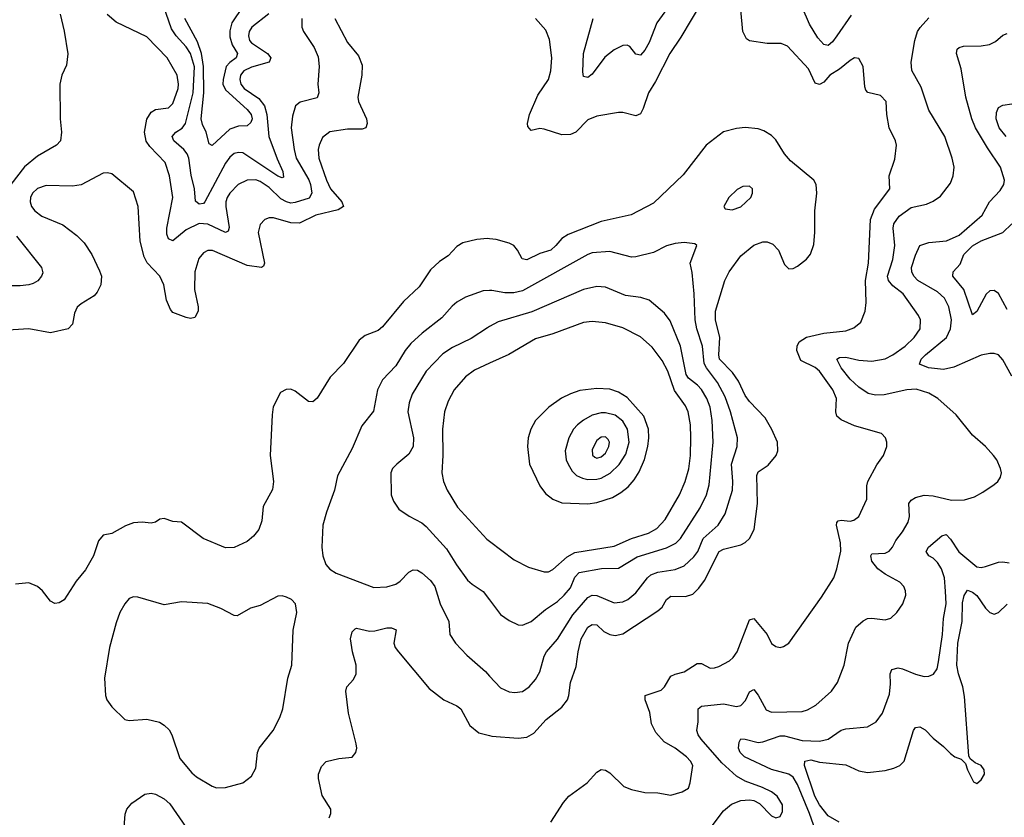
# Model space of a CAD drawing. Header units: inches. Extents: x 1245430 to 1420861, y 606325 to 671315.
# Tile 178 of 256: x 1367849 to 1372356, y 615593 to 619245. Entities that reach past the tile are written whole.
import ezdxf

# ---------------------------------------------------------------- set-up
doc = ezdxf.new("R2010")
doc.units = ezdxf.units.IN
doc.header["$MEASUREMENT"] = 0
doc.layers.add('B3661', color=7, linetype='Continuous')
doc.layers.add('B3671', color=7, linetype='Continuous')

msp = doc.modelspace()

# ---------------------------------------------------------------- linework, layer by layer
at = {"layer": 'B3661', "color": 5}
for points, elevation in [([(1368989.2, 619270.8), (1368911.1, 619210), (1368899.1, 619190), (1368895.5, 619170), (1368901.1, 619150), (1368910, 619138.5), (1368983.5, 619090), (1368998.8, 619070), (1368990.1, 619049.9), (1368910, 619027.5), (1368874.6, 619010), (1368859.3, 618990), (1368855.9, 618970), (1368861.2, 618950), (1368875.5, 618930), (1368943.4, 618883.4), (1368969.8, 618849.8), (1368979.6, 618810), (1368989.1, 618710), (1369026.8, 618606.8), (1369053.1, 618550), (1369055.8, 618524.2), (1369050, 618521), (1369030, 618527.7), (1368870, 618634.6), (1368850, 618637), (1368830, 618631.2), (1368810, 618614.6), (1368790, 618587), (1368696.3, 618410), (1368690, 618403.7), (1368670, 618400.2), (1368653.8, 618413.8), (1368649.2, 618470), (1368633, 618533), (1368623, 618610), (1368616, 618630), (1368600.2, 618650), (1368554.9, 618690), (1368546.2, 618710), (1368563.5, 618730), (1368592.6, 618747.4), (1368608, 618770), (1368642.9, 618910), (1368648.3, 619028.3), (1368630, 619089.8), (1368610, 619120.2), (1368564.7, 619170), (1368543.3, 619203.3), (1368507.4, 619307.4)], 840), ([(1368870, 619304.9), (1368820.2, 619230), (1368810, 619193.3), (1368810, 619166.7), (1368821.9, 619130), (1368845.1, 619090), (1368839.8, 619070), (1368810, 619048.7), (1368793.5, 619030), (1368780.7, 618970), (1368779.2, 618950), (1368790, 618922.7), (1368890, 618834.1), (1368908.8, 618810), (1368912.4, 618790), (1368906.5, 618773.5), (1368890, 618758.6), (1368850, 618756.8), (1368810, 618743.2), (1368730, 618668.3), (1368716.2, 618676.2), (1368702.6, 618730), (1368685.1, 618765.1), (1368679.7, 618790), (1368691, 618909), (1368690.5, 619030), (1368681.4, 619090), (1368662.6, 619142.6), (1368605, 619250)], 820), ([(1368034, 619270), (1368052.6, 619192.6), (1368069, 619089), (1368063.2, 619036.8), (1368041.1, 618990), (1368032, 618950), (1368033.2, 618790), (1368040.2, 618730), (1368034.9, 618690), (1368017.1, 618670), (1367930, 618620.3), (1367870, 618570.7), (1367808.3, 618490)], 860), ([(1369139.8, 619250), (1369139.7, 619210), (1369147.1, 619190), (1369196.9, 619116.9), (1369215.2, 619075.2), (1369219.6, 619030), (1369213.5, 618950), (1369217.3, 618910), (1369210, 618887.4), (1369133.2, 618866.8), (1369111.7, 618850), (1369097.1, 618802.9), (1369090.9, 618750), (1369104.7, 618650), (1369114.8, 618610), (1369172.1, 618512.1), (1369180.3, 618490), (1369185.5, 618450), (1369173.2, 618426.8), (1369110, 618407.1), (1369090, 618404.8), (1369070, 618410.3), (1369044.6, 618424.6), (1368990, 618477), (1368950, 618503.9), (1368929, 618511), (1368890, 618509.1), (1368849.2, 618490), (1368810.2, 618450), (1368798.5, 618430), (1368792.5, 618410), (1368792.7, 618390), (1368807.1, 618292.9), (1368803.4, 618276.6), (1368790, 618270.7), (1368710, 618308.1), (1368670, 618310.8), (1368610, 618283.2), (1368550, 618231.8), (1368530, 618241.5), (1368522.9, 618262.9), (1368522.7, 618290), (1368549.1, 618430), (1368535, 618530), (1368514.3, 618590), (1368444, 618664), (1368427.9, 618687.9), (1368419.7, 618730), (1368431.1, 618788.9), (1368450, 618821.8), (1368470, 618833.6), (1368530, 618841.2), (1368550, 618860.3), (1368573.9, 618930), (1368575.6, 618950), (1368569.8, 618990), (1368523.6, 619070), (1368430, 619166.2), (1368290, 619233.4), (1368248.6, 619268.6)], 860), ([(1369291.5, 619250), (1369350, 619139.5), (1369399.2, 619079.2), (1369415.9, 619035.9), (1369415.6, 618990), (1369396.5, 618890), (1369399.3, 618870), (1369435.6, 618790), (1369438.9, 618770), (1369433.4, 618750), (1369416.5, 618743.5), (1369350, 618743.1), (1369268.6, 618731.4), (1369235.2, 618704.8), (1369218.8, 618670), (1369214.5, 618650), (1369218.7, 618610), (1369253, 618510), (1369272.1, 618470), (1369323.8, 618410), (1369331.1, 618388.9), (1369306.2, 618373.8), (1369204, 618350), (1369130, 618313.4), (1369090, 618313.9), (1369010, 618338), (1368990, 618338), (1368970.2, 618329.8), (1368950, 618307), (1368940.9, 618270), (1368969, 618130), (1368964.4, 618115.6), (1368954.8, 618110), (1368890, 618119.3), (1368731.8, 618188.2), (1368710, 618187.3), (1368690, 618176.9), (1368668.9, 618151.1), (1368650.8, 618090), (1368649.5, 618010), (1368665.8, 617930), (1368665.2, 617910), (1368650, 617880.5), (1368630, 617876.4), (1368610, 617881.7), (1368550, 617904.5), (1368538.3, 617918.3), (1368520.9, 617960.9), (1368507.7, 618030), (1368499.8, 618050), (1368489.7, 618070), (1368431.4, 618131.4), (1368419.1, 618159.1), (1368400.7, 618230), (1368391.6, 618390), (1368370, 618456), (1368270, 618538.9), (1368250, 618544), (1368230, 618542.6), (1368130, 618487.9), (1368090, 618482.8), (1367970, 618486), (1367930, 618471.6), (1367907.7, 618450), (1367898.4, 618430), (1367896.9, 618410), (1367902.6, 618390), (1367917.4, 618370), (1367950, 618344.9), (1368045.3, 618305.3), (1368110, 618256.9), (1368143.1, 618223.1), (1368178.5, 618170), (1368214.2, 618094.2), (1368222.6, 618070), (1368219.7, 618030), (1368203.6, 617996.4), (1368190, 617980.5), (1368130, 617944.4), (1368111.9, 617928.1), (1368099, 617901), (1368090.3, 617850), (1368070.2, 617829.8), (1367990, 617810.9), (1367890, 617828.9), (1367720.7, 617819.3)], 880), ([(1367834, 618254), (1367949, 618110), (1367955, 618085), (1367949.1, 618070), (1367931.4, 618048.6), (1367910, 618036.1), (1367890, 618030.8), (1367850, 618025.6), (1367790, 618026.6)], 860), ([(1370000, 618241.9), (1369990, 618243.1), (1369941.2, 618238.8), (1369877.5, 618222.5), (1369850, 618206), (1369810, 618163.5), (1369770, 618137.7), (1369730, 618099.8), (1369677.8, 618022.2), (1369605.3, 617954.7), (1369510, 617838), (1369490, 617821.6), (1369430, 617798), (1369403.4, 617776.6), (1369330.3, 617670), (1369270, 617607.3), (1369210, 617512.3), (1369190, 617495.1), (1369170, 617497), (1369110, 617543.7), (1369090, 617552.3), (1369067.9, 617552.1), (1369042.4, 617537.6), (1369008.5, 617471.5), (1369004.1, 617435.9), (1368995.3, 617250), (1369010.3, 617130), (1369006.1, 617093.9), (1368963.8, 617016.2), (1368956.5, 616950), (1368942.8, 616910), (1368919.6, 616880.4), (1368890, 616855.6), (1368830, 616827.6), (1368790, 616827.3), (1368688.7, 616868.7), (1368590, 616943.7), (1368550, 616947), (1368510, 616960.9), (1368490, 616958), (1368470, 616944.5), (1368450, 616939.6), (1368410, 616944.2), (1368370, 616941.6), (1368332.9, 616927.1), (1368270, 616892.3), (1368230, 616885.2), (1368210, 616859), (1368187.2, 616790), (1368150, 616725.6), (1368106.7, 616673.3), (1368051.9, 616588.1), (1368030, 616575.1), (1368010, 616572.3), (1367990, 616582.7), (1367952.3, 616630), (1367930, 616649.2), (1367890, 616666), (1367830, 616659.6)], 920), ([(1370000, 618004.4), (1369970, 618003.1), (1369890, 617973.6), (1369850, 617950.9), (1369827.7, 617932.3), (1369781, 617879), (1369691.4, 617810), (1369638.6, 617761.4), (1369613.5, 617730), (1369570, 617660.3), (1369510, 617595.4), (1369487.3, 617550), (1369468.4, 617451.6), (1369415.5, 617384.5), (1369370, 617282), (1369304.2, 617155.8), (1369289.1, 617090), (1369252.8, 616990), (1369236.5, 616930), (1369231.8, 616830), (1369235.8, 616790), (1369250.5, 616750), (1369269, 616729), (1369297.3, 616710), (1369470, 616644.9), (1369528.7, 616648.7), (1369570, 616660.9), (1369590, 616673.7), (1369630, 616714.6), (1369650, 616726.3), (1369670, 616723.9), (1369690, 616712.9), (1369730, 616676.5), (1369748.7, 616650), (1369773.5, 616570), (1369813.6, 616490), (1369818, 616430), (1369843.7, 616390), (1369895.6, 616335.6), (1369980.4, 616260.4), (1370000, 616239.3)], 940), ([(1370000, 617839.7), (1369990, 617834.4), (1369915.6, 617784.4), (1369830, 617744.1), (1369785.4, 617714.6), (1369710, 617636.1), (1369645.7, 617530), (1369631, 617490), (1369624.8, 617450), (1369651, 617330), (1369650.1, 617290), (1369630, 617254.7), (1369575.3, 617210), (1369555.8, 617190), (1369547.2, 617170), (1369548.9, 617070), (1369560, 617039.9), (1369584.4, 617004.4), (1369631.1, 616971.1), (1369690, 616940.7), (1369710, 616923.6), (1369802.1, 616822.1), (1369848.5, 616748.5), (1369899.2, 616679.2), (1369920, 616660), (1369970, 616627.4), (1370000, 616587.9)], 960), ([(1370000, 617671.8), (1369930, 617639.8), (1369890, 617609.8), (1369838, 617550), (1369810, 617498.4), (1369793.8, 617450), (1369784.6, 617370), (1369786, 617250), (1369781.6, 617170), (1369789.2, 617130), (1369805, 617090), (1369853.2, 617013.2), (1369987.1, 616867), (1370000, 616857.3)], 980), ([(1369266, 615590), (1369272.3, 615610), (1369272.3, 615630), (1369233.2, 615693.2), (1369216.8, 615770), (1369217.2, 615790), (1369230, 615824.9), (1369251.1, 615848.9), (1369310, 615862), (1369370, 615868), (1369387, 615890), (1369391.3, 615910), (1369389.4, 615930), (1369354.3, 616070), (1369342, 616170), (1369346, 616190), (1369376.8, 616223.2), (1369389.7, 616250.3), (1369389.7, 616290), (1369371.9, 616350), (1369362.4, 616410), (1369370, 616442), (1369384, 616456), (1369390, 616459.5), (1369450, 616445.6), (1369473.7, 616446.3), (1369530, 616459.7), (1369550, 616460.3), (1369571.7, 616451.7), (1369560.9, 616390), (1369567.2, 616370), (1369582, 616350), (1369723, 616183), (1369790.4, 616130), (1369850, 616103.6), (1369867.4, 616090), (1369910, 616013.7), (1369950, 615979), (1370000, 615967.3)], 920), ([(1368312.8, 615370), (1368332, 615608), (1368338.3, 615630), (1368362, 615658), (1368421.4, 615698.6), (1368450, 615703.6), (1368470, 615698.8), (1368510, 615678.1), (1368535.3, 615655.3), (1368610, 615546.3)], 920)]:
    msp.add_lwpolyline(points, dxfattribs=dict(at, elevation=elevation))
at = {"layer": 'B3661', "color": 5, "elevation": 940}
msp.add_lwpolyline([(1369050, 616607), (1369030, 616605.1), (1368950, 616562.9), (1368904.7, 616550), (1368844.9, 616515.1), (1368830, 616516.2), (1368770, 616548.3), (1368710, 616571.1), (1368590, 616579.1), (1368510, 616566), (1368390, 616600.4), (1368370, 616602.6), (1368350, 616594.7), (1368329.2, 616570.8), (1368307.2, 616530), (1368290, 616484), (1368259, 616370), (1368236.5, 616230), (1368241.6, 616150), (1368248.2, 616130), (1368270, 616099.1), (1368330, 616040.7), (1368350, 616035.5), (1368430, 616042.6), (1368488.2, 616028.2), (1368510, 616014.9), (1368532.7, 615992.7), (1368544.9, 615970), (1368581.5, 615861.5), (1368636, 615796), (1368657.6, 615777.6), (1368730, 615734.9), (1368750, 615727.2), (1368790, 615728.8), (1368870, 615750.5), (1368910, 615780.7), (1368930, 615818), (1368938, 615890), (1368944.2, 615910), (1369009.7, 615990), (1369039.2, 616050), (1369053.1, 616090), (1369076, 616230), (1369095.1, 616290), (1369100.7, 616450), (1369117.6, 616530), (1369111.8, 616570), (1369092.3, 616590), (1369070, 616600.7)], close=True, dxfattribs=at)
at = {"layer": 'B3671', "color": 5}
for points, elevation in [([(1370970, 619323), (1370875.2, 619164.8), (1370824.8, 619090), (1370758.9, 618961.1), (1370726.6, 618910), (1370702.7, 618837.3), (1370690, 618812.8), (1370670, 618804.2), (1370610, 618820.4), (1370590, 618819.8), (1370490, 618802.8), (1370450, 618785.7), (1370395.3, 618730), (1370370, 618718.2), (1370330, 618717.4), (1370250, 618743.5), (1370230, 618746), (1370190, 618737.6), (1370174.9, 618754.9), (1370172.9, 618770), (1370182.2, 618810), (1370220.8, 618899.2), (1370269.8, 618970), (1370280.8, 619010), (1370285, 619070), (1370273.3, 619153.3), (1370257, 619197), (1370210, 619249.7)], 880), ([(1370834.8, 619325.2), (1370765.7, 619230), (1370730, 619139.8), (1370710, 619104.5), (1370690, 619081.7), (1370670, 619086.9), (1370642.4, 619122.4), (1370630, 619128.3), (1370610, 619125.8), (1370570, 619106.1), (1370526.8, 619073.2), (1370470, 618995.6), (1370450, 618979.7), (1370430, 618985.2), (1370426.3, 619006.3), (1370429.9, 619089.9), (1370473.3, 619250)], 860), ([(1371655.2, 619264.8), (1371589.4, 619170), (1371570, 619142.8), (1371550, 619126.6), (1371530, 619130.8), (1371501.8, 619161.8), (1371464.7, 619224.7), (1371430, 619302.2)], 860), ([(1370279.7, 615570), (1370338.6, 615661.4), (1370362.7, 615690), (1370447.1, 615750), (1370490, 615799), (1370510, 615811.1), (1370530, 615809.2), (1370550, 615796.9), (1370614, 615734), (1370650, 615720.2), (1370710, 615707), (1370770, 615704.2), (1370830, 615693.7), (1370881.2, 615710), (1370910, 615726.4), (1370918.3, 615750), (1370929.6, 615830), (1370919.7, 615850), (1370901.3, 615870), (1370850, 615909.7), (1370798.3, 615938.3), (1370761.1, 615981.1), (1370741, 616021), (1370733.3, 616073.3), (1370712, 616130), (1370712, 616150), (1370785.5, 616174.5), (1370800.7, 616190), (1370830, 616238.4), (1370850, 616248.7), (1370890, 616258.5), (1370950, 616296.5), (1370970, 616296.9), (1371010, 616275.8), (1371030, 616277.2), (1371050, 616282.6), (1371097.4, 616310), (1371115, 616325), (1371133.3, 616350), (1371190, 616497.6), (1371210, 616503.1), (1371270.3, 616430), (1371290, 616388.5), (1371310, 616374.9), (1371330, 616370.4), (1371345.8, 616374.2), (1371370, 616390.5), (1371518.9, 616601.1), (1371576, 616690), (1371589.8, 616730.2), (1371608.2, 616811.8), (1371606.4, 616850), (1371587.6, 616930), (1371590, 616942.8), (1371596, 616950), (1371610, 616953.2), (1371650, 616948.7), (1371667.4, 616952.6), (1371690, 616970.4), (1371726.6, 617050), (1371727.2, 617110), (1371732.1, 617130), (1371773.1, 617206.9), (1371802.4, 617250), (1371817.6, 617290), (1371818.4, 617310), (1371812, 617330), (1371793.2, 617350), (1371670, 617385.3), (1371610, 617412.7), (1371590, 617429.7), (1371584.9, 617450), (1371587.5, 617510), (1371570.5, 617550), (1371510, 617635.3), (1371490, 617652.5), (1371423.9, 617683.9), (1371406, 617730), (1371408.1, 617750), (1371417.5, 617770), (1371450, 617790.6), (1371530, 617810.1), (1371630, 617820.2), (1371666.9, 617833.1), (1371699.7, 617860.3), (1371719.8, 617910), (1371723.4, 617950), (1371720.9, 618050), (1371735, 618130), (1371743.1, 618330), (1371762.3, 618377.7), (1371832.3, 618470), (1371829.5, 618530), (1371854.4, 618605.6), (1371862, 618670), (1371857.7, 618690), (1371829.2, 618750), (1371818.3, 618810), (1371814.9, 618870), (1371790, 618897.1), (1371730.9, 618910.9), (1371722, 618922), (1371717, 618937), (1371709.8, 619029.8), (1371690, 619067), (1371670, 619069.7), (1371650, 619058), (1371601.9, 619018.1), (1371556.9, 618990), (1371530, 618957.8), (1371510, 618947.4), (1371490, 618953.5), (1371459.8, 619019.8), (1371363.5, 619123.5), (1371334.8, 619134.8), (1371270, 619135.5), (1371190, 619148.3), (1371176.5, 619156.5), (1371159.3, 619190), (1371149.8, 619289.8)], 880), ([(1371010, 615541.7), (1371070, 615623.1), (1371106.8, 615653.2), (1371150.3, 615670.3), (1371190, 615673.1), (1371209.1, 615669.1), (1371235.5, 615655.5), (1371290, 615599.5), (1371310, 615590.4), (1371330, 615597.1), (1371341, 615619), (1371340.4, 615650), (1371316.4, 615690), (1371290, 615709.7), (1371249.3, 615730), (1371170, 615757.8), (1371130, 615780.5), (1371062.4, 615842.4), (1370968.5, 615950), (1370955, 615970), (1370948.6, 615990), (1370955.3, 616030), (1370955.1, 616090), (1370970, 616101.2), (1371070, 616112.7), (1371130, 616099.8), (1371150, 616104.1), (1371171.8, 616128.2), (1371190, 616167.4), (1371210, 616177.4), (1371230, 616152.6), (1371265.6, 616085.6), (1371290, 616074.7), (1371430, 616078), (1371455.5, 616084.5), (1371493.5, 616106.5), (1371564.4, 616170), (1371592.6, 616210), (1371623, 616290), (1371642.7, 616390), (1371677, 616463), (1371710, 616493.1), (1371730, 616502.6), (1371750, 616505.3), (1371810, 616497.6), (1371836, 616504), (1371864.5, 616530), (1371891.6, 616570), (1371905.6, 616610), (1371904.2, 616630), (1371895.8, 616650), (1371878, 616670), (1371810, 616706.6), (1371777.3, 616730), (1371750, 616765.3), (1371744.6, 616790), (1371750, 616799.5), (1371810, 616801.9), (1371828.6, 616811.4), (1371843.8, 616830), (1371859.4, 616860.6), (1371890, 616899.3), (1371915.5, 616944.5), (1371921.5, 616970), (1371919.8, 617030), (1371930, 617045.3), (1371950, 617057.6), (1371990, 617067.6), (1372030, 617064.3), (1372114.6, 617045.4), (1372173.9, 617046.1), (1372219.7, 617060.3), (1372258.3, 617081.7), (1372310, 617116.3), (1372326, 617130), (1372339.3, 617150), (1372342.7, 617170), (1372339.3, 617190), (1372322, 617230), (1372307.3, 617250), (1372269.5, 617290), (1372210, 617342), (1372135.9, 617435.9), (1372051.2, 617510), (1372010, 617535.3), (1371953.4, 617553.4), (1371910.5, 617550.5), (1371806.7, 617526.7), (1371766.1, 617526.1), (1371733.6, 617533.6), (1371690, 617562), (1371650, 617599.1), (1371609.9, 617650), (1371589.7, 617690), (1371602, 617698), (1371630, 617699.1), (1371690, 617686), (1371750, 617681.1), (1371810, 617692.1), (1371845.6, 617710), (1371901.6, 617750), (1371943.5, 617790), (1371970.8, 617830), (1371973.1, 617870), (1371963.9, 617890), (1371892.4, 617990), (1371846, 618026), (1371825.3, 618050), (1371821.1, 618070), (1371845.9, 618145.9), (1371855.2, 618210), (1371847.2, 618290), (1371850.5, 618310), (1371874.9, 618345.1), (1371930, 618384.3), (1371999.6, 618400.4), (1372030, 618413.1), (1372063.3, 618436.7), (1372110, 618496.3), (1372122.2, 618530), (1372126, 618570), (1372117.6, 618610), (1372083.8, 618710), (1372010, 618829.6), (1371975.1, 618935.1), (1371932.3, 619012.3), (1371929.8, 619050), (1371947.2, 619150), (1371959.3, 619190), (1371970.5, 619209.5), (1372010, 619253.8)], 860), ([(1372390, 617611.8), (1372350, 617687.3), (1372329.8, 617709.8), (1372310, 617716.3), (1372290, 617716.9), (1372250, 617708.9), (1372125.5, 617654.5), (1372077.3, 617642.7), (1372009.6, 617650), (1371967.9, 617667.9), (1371975.6, 617690), (1371994.8, 617710), (1372092, 617790), (1372110.3, 617830), (1372114.2, 617870), (1372102.2, 617930), (1372082.5, 617970), (1372050, 617998.8), (1371959.9, 618050), (1371941.7, 618070), (1371932.9, 618090), (1371931.8, 618110), (1371950, 618166.7), (1371970, 618210.3), (1372010, 618224.8), (1372092, 618232), (1372150, 618257.6), (1372254.6, 618350), (1372288.7, 618411.3), (1372337.8, 618462.2), (1372354, 618490), (1372357.2, 618510), (1372338.9, 618570), (1372278.6, 618658.6), (1372224.1, 618750), (1372206.8, 618790), (1372179.6, 618890), (1372159.2, 619019.2), (1372137.7, 619090), (1372140.7, 619110), (1372150, 619117.6), (1372170, 619124), (1372250, 619124.2), (1372289, 619131), (1372315.2, 619144.8), (1372350, 619174.3), (1372370, 619181.3)], 840), ([(1372364.9, 618710), (1372332.8, 618750), (1372318.3, 618790), (1372320.3, 618819.7), (1372330, 618842.4), (1372350, 618853.7), (1372390, 618858.7)], 820), ([(1370000, 615967.3), (1370010, 615964.9), (1370130, 615955.8), (1370170, 615959.7), (1370202, 615978), (1370259, 616041), (1370330, 616097.3), (1370355.8, 616130), (1370363.1, 616150), (1370370.8, 616210), (1370396.3, 616283.7), (1370405.2, 616350), (1370419.2, 616410), (1370450, 616463.2), (1370470, 616476.1), (1370490, 616474), (1370523.5, 616443.5), (1370550, 616429.6), (1370574.3, 616425.7), (1370610, 616432.2), (1370770, 616537.5), (1370790, 616555.2), (1370810, 616590.2), (1370830, 616605.7), (1370896.6, 616603.4), (1370930, 616615), (1370958.3, 616641.7), (1370982.9, 616677.1), (1371050.3, 616809.7), (1371070, 616819.9), (1371150, 616840.1), (1371169.4, 616850.6), (1371189.8, 616870), (1371210.6, 616910), (1371226.9, 617030), (1371222.6, 617157.4), (1371230, 617174), (1371275.6, 617204.4), (1371311.1, 617248.9), (1371319, 617270), (1371317.3, 617310), (1371291.5, 617368.5), (1371261.5, 617421.5), (1371190, 617495.9), (1371170, 617524.4), (1371138.6, 617590), (1371112.5, 617630), (1371052.8, 617690), (1371049.1, 617710), (1371054.5, 617790), (1371034.5, 617870), (1371034.1, 617910), (1371076.8, 618050), (1371096.5, 618090), (1371150, 618162.8), (1371210, 618213), (1371250, 618227.5), (1371270, 618227.3), (1371296.9, 618216.9), (1371321.8, 618190), (1371350, 618124.4), (1371370, 618104.4), (1371390, 618106), (1371410, 618115.8), (1371451.3, 618148.7), (1371468.2, 618171.8), (1371484.5, 618215.5), (1371488.9, 618271.1), (1371488, 618370), (1371498.5, 618450), (1371495.6, 618490), (1371484.5, 618510), (1371377.7, 618597.7), (1371350.5, 618630.5), (1371310, 618694.5), (1371290, 618715.1), (1371255.7, 618735.7), (1371230, 618744.2), (1371170, 618750.9), (1371130, 618746.2), (1371070, 618731.1), (1370991.6, 618670), (1370885.2, 618534.8), (1370750, 618404.8), (1370648.3, 618351.7), (1370510, 618320.6), (1370358.8, 618261.2), (1370330, 618243.5), (1370302.9, 618210), (1370279.6, 618190), (1370230, 618173.9), (1370170, 618145), (1370149.2, 618149.2), (1370127.8, 618190), (1370110, 618210.8), (1370090, 618221.6), (1370030, 618238.4), (1370000, 618241.9)], 920), ([(1372370, 617917.1), (1372330.3, 617990.3), (1372310, 618004), (1372290, 618002.9), (1372272.6, 617987.4), (1372230, 617908), (1372210, 617894), (1372170.5, 618010), (1372120.3, 618070), (1372121.5, 618090), (1372154.7, 618125.3), (1372170.6, 618170), (1372210, 618209.5), (1372250, 618231.7), (1372350, 618269.6), (1372390, 618310.2)], 820), ([(1370000, 616239.3), (1370050, 616185.7), (1370090, 616166.9), (1370115.9, 616164.1), (1370150, 616169.1), (1370180.5, 616190), (1370210, 616224.2), (1370230, 616258.4), (1370249.9, 616330), (1370260.7, 616350), (1370310, 616409.2), (1370380.1, 616520.1), (1370450, 616599.8), (1370470, 616609.5), (1370490, 616607.8), (1370570, 616574.4), (1370610, 616579), (1370632.1, 616590), (1370670, 616620.2), (1370722.9, 616690), (1370737.6, 616702.4), (1370770, 616715.1), (1370850, 616726.8), (1370890, 616744.8), (1370934.8, 616785.2), (1370952.5, 616810), (1370976.9, 616870), (1371046.6, 616930), (1371077.6, 616982.4), (1371111.7, 617090), (1371113.8, 617130), (1371107.7, 617210), (1371133, 617290), (1371135, 617330), (1371102.8, 617450), (1371077.6, 617517.6), (1371043.6, 617583.6), (1370992.1, 617650), (1370982.5, 617670), (1370974.9, 617750), (1370948.2, 617830), (1370940.4, 617870), (1370935.8, 617990), (1370927.2, 618087.2), (1370917.6, 618130), (1370948, 618210), (1370939, 618219), (1370890, 618224), (1370850, 618219.6), (1370810, 618209.7), (1370750, 618178.3), (1370670, 618158.5), (1370650, 618157.7), (1370550, 618183.4), (1370470, 618177), (1370450, 618169.8), (1370150, 618003.2), (1370110, 617993.6), (1370070, 617994), (1370010, 618004.8), (1370000, 618004.4)], 940), ([(1370000, 616587.9), (1370050, 616522), (1370090, 616493.7), (1370130, 616473.4), (1370150, 616473.1), (1370190, 616489.1), (1370255.1, 616544.9), (1370310, 616580.2), (1370341.4, 616610), (1370370, 616644.1), (1370390, 616692.1), (1370410, 616714), (1370511.4, 616731.4), (1370590, 616733.9), (1370675.2, 616784.8), (1370810, 616826.4), (1370852.3, 616847.7), (1370874.2, 616870), (1370963.6, 617010), (1370992.2, 617070), (1371004.9, 617115.1), (1371023.2, 617310), (1371019.2, 617410), (1371009, 617470), (1370993.7, 617510), (1370970, 617551.9), (1370951.7, 617571.7), (1370910, 617603.2), (1370899.9, 617619.9), (1370873.2, 617750), (1370826.1, 617866.1), (1370800.6, 617900.6), (1370730, 617959.8), (1370692.1, 617972.1), (1370622.1, 617982.1), (1370530, 618019.8), (1370490, 618023.2), (1370430, 618009.1), (1370193.6, 617906.4), (1370039.2, 617860.8), (1370000, 617839.7)], 960), ([(1370000, 616857.3), (1370112.4, 616772.4), (1370178.3, 616738.3), (1370250, 616716.8), (1370270, 616717.4), (1370290, 616727), (1370355, 616785), (1370390, 616805.3), (1370570, 616834.2), (1370650, 616869.2), (1370726.8, 616893.2), (1370765.2, 616914.8), (1370803.2, 616956.8), (1370869.9, 617070), (1370895.2, 617130), (1370911.3, 617188.7), (1370919.6, 617250), (1370921.7, 617330), (1370919.4, 617390), (1370909, 617449), (1370897, 617477), (1370846.4, 617546.4), (1370815.1, 617635.1), (1370790, 617683.9), (1370744.7, 617744.7), (1370690, 617792.4), (1370610, 617834), (1370530, 617856.5), (1370470, 617862.9), (1370430, 617858.7), (1370290, 617806.5), (1370210, 617783), (1370087.9, 617712.1), (1370000, 617671.8)], 980), ([(1371491.8, 615531.8), (1371464.9, 615610), (1371410, 615743.2), (1371390, 615777.1), (1371370, 615790.8), (1371290, 615811.2), (1371166.9, 615870), (1371146.8, 615890), (1371138.9, 615910), (1371142.5, 615937.5), (1371150, 615951.6), (1371170, 615951.2), (1371230, 615935.9), (1371250, 615938.4), (1371330, 615966.6), (1371350, 615966.1), (1371430, 615945), (1371510, 615941), (1371550, 615950.2), (1371610, 615991.2), (1371630, 615998.6), (1371730, 616006.7), (1371770, 616030.3), (1371798.2, 616070), (1371830, 616156), (1371835.8, 616204.2), (1371833.1, 616250), (1371841.6, 616270), (1371870, 616276.8), (1371890, 616273.4), (1371950, 616247.6), (1371990, 616238), (1372010, 616238.9), (1372031.8, 616248.2), (1372048.1, 616271.9), (1372055, 616305), (1372073.3, 616430), (1372077.5, 616502.5), (1372089.3, 616570), (1372087.7, 616627.7), (1372082.2, 616690), (1372067.9, 616730), (1372050, 616759.8), (1372030, 616779.8), (1372011.1, 616790), (1371998.7, 616810), (1372009.8, 616830), (1372070, 616882.2), (1372090, 616888), (1372110, 616866), (1372147.9, 616807.9), (1372230, 616740.2), (1372250, 616737.1), (1372270, 616740.7), (1372330, 616761.1), (1372350, 616763.1), (1372377.7, 616757.7)], 840), ([(1371599.7, 615570), (1371550, 615600.4), (1371510, 615649.9), (1371488.6, 615690), (1371440.7, 615830), (1371443.1, 615850), (1371470, 615855.4), (1371510, 615845.5), (1371630, 615833.1), (1371690, 615805.6), (1371730, 615798.3), (1371810, 615807), (1371850, 615817.7), (1371877.4, 615830), (1371897.8, 615850), (1371940.8, 615990), (1371950, 616004.2), (1371970, 616007.8), (1371993.9, 615993.9), (1372030, 615954.6), (1372077.8, 615917.8), (1372110, 615884.9), (1372130, 615870.4), (1372158.4, 615858.4), (1372179.1, 615839.1), (1372188.2, 615810), (1372215.5, 615755.5), (1372230, 615748), (1372250, 615763.8), (1372266, 615790), (1372263.6, 615810), (1372250, 615829.4), (1372222.4, 615842.4), (1372200.1, 615860.1), (1372194, 615874), (1372174.1, 616145.9), (1372166.3, 616190), (1372145.7, 616250), (1372138.4, 616290), (1372142.9, 616390), (1372162.7, 616490), (1372164.9, 616575.1), (1372171.9, 616608.1), (1372187.3, 616632.7), (1372210, 616623.9), (1372230, 616607.7), (1372269.5, 616550), (1372290, 616530.2), (1372310, 616523), (1372329.2, 616530.8), (1372370, 616569.1)], 820)]:
    msp.add_lwpolyline(points, dxfattribs=dict(at, elevation=elevation))
for points, elevation in [([(1371190, 618482.9), (1371158.8, 618481.2), (1371132.5, 618467.5), (1371094.8, 618430), (1371072, 618390), (1371078, 618378), (1371110, 618374.8), (1371150, 618387.6), (1371195.6, 618430), (1371203.5, 618450), (1371203.6, 618463.6), (1371202.9, 618470)], 940), ([(1370490, 617555.9), (1370413.2, 617546.8), (1370370, 617532.2), (1370328.5, 617511.5), (1370270.3, 617470), (1370210.3, 617410), (1370188, 617370), (1370176.5, 617330), (1370173.2, 617290), (1370182.2, 617210), (1370229.2, 617110), (1370255, 617075), (1370289, 617049), (1370330, 617033.2), (1370450, 617028.4), (1370490, 617033.9), (1370562.8, 617057.2), (1370600.7, 617079.3), (1370634, 617106), (1370662, 617138), (1370684.9, 617175.1), (1370708.8, 617231.2), (1370723.9, 617290), (1370728.5, 617330), (1370726.5, 617370), (1370705.9, 617430), (1370630, 617514.7), (1370590, 617539.9), (1370550, 617553.6)], 1020), ([(1370510, 617445), (1370470, 617433.4), (1370429.2, 617410.8), (1370402.6, 617390), (1370384.3, 617370), (1370361.8, 617330), (1370346, 617270), (1370351, 617230), (1370359.3, 617210), (1370378.2, 617178.2), (1370398.4, 617158.4), (1370424.9, 617144.9), (1370450, 617139.6), (1370490, 617140.6), (1370510, 617146), (1370551.2, 617168.8), (1370592.4, 617207.6), (1370623.9, 617256.1), (1370638.1, 617310), (1370631.3, 617370), (1370610, 617407), (1370574.2, 617434.3), (1370530, 617444.8)], 1040), ([(1370530, 617335), (1370510, 617332.9), (1370490, 617317.7), (1370470, 617277), (1370471.5, 617251.5), (1370481.5, 617241.5), (1370490, 617236.6), (1370510, 617242.5), (1370530, 617260.1), (1370545.9, 617290), (1370549.1, 617310), (1370543.1, 617323.1)], 1060)]:
    msp.add_lwpolyline(points, close=True, dxfattribs=dict(at, elevation=elevation))

doc.saveas('drawing.dxf')
